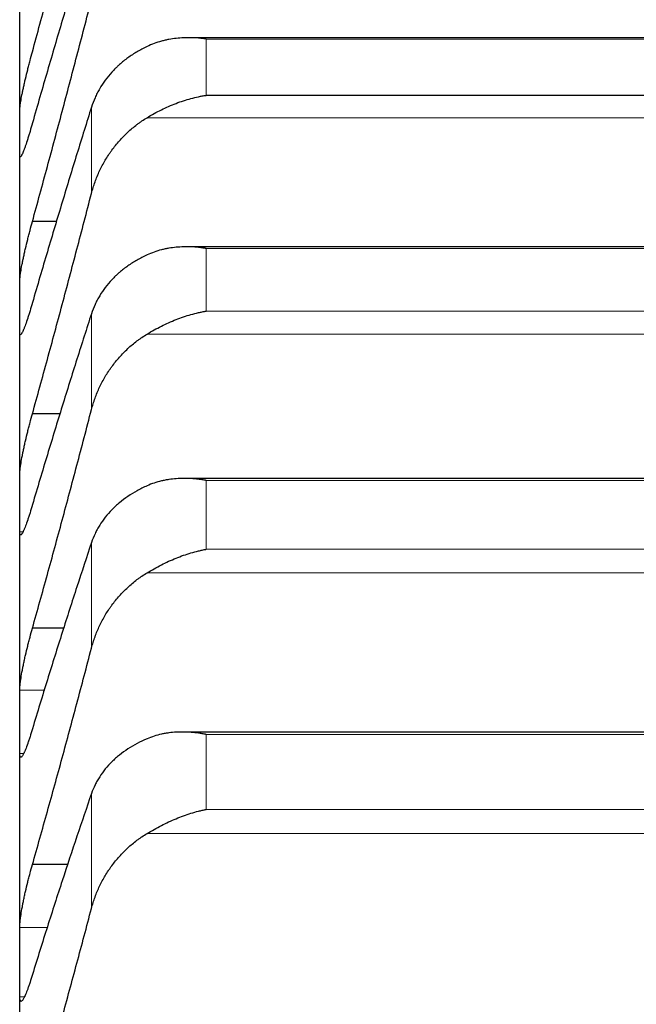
# Model space of a CAD drawing. Header units: inches. Extents: x 0 to 17820, y -10 to 12600.
# Tile 71 of 256: x 6501 to 6527, y 4517 to 4558. Entities that reach past the tile are written whole.
import ezdxf

# ---------------------------------------------------------------- set-up
doc = ezdxf.new("R2010")
doc.units = ezdxf.units.IN
doc.layers.add('1', color=7, linetype='Continuous', true_color=0xffffff)

msp = doc.modelspace()

# ---------------------------------------------------------------- linework, layer by layer
at = {"layer": '1', "color": 2, "linetype": 'Continuous', "lineweight": 25}
for p, q in [((6500.834, 4553.38), (6500.834, 4559.772)), ((6545.71, 4557.379), (6507.982, 4557.379)), ((6544.978, 4554.946), (6508.69, 4554.946)), ((6500.834, 4546.032), (6500.834, 4553.38)), ((6502.405, 4549.625), (6501.371, 4549.625)), ((6545.799, 4548.556), (6507.894, 4548.556)), ((6500.834, 4537.741), (6500.834, 4546.032)), ((6502.555, 4541.512), (6501.371, 4541.512)), ((6545.887, 4538.787), (6507.806, 4538.787)), ((6500.834, 4528.519), (6500.834, 4537.741)), ((6502.714, 4532.463), (6501.371, 4532.463)), ((6500.834, 4518.38), (6500.834, 4528.519)), ((6545.975, 4528.087), (6507.718, 4528.087)), ((6502.882, 4522.491), (6501.371, 4522.491)), ((6500.834, 4507.343), (6500.834, 4518.38))]:
    msp.add_line(p, q, dxfattribs=at)
at = {"layer": '1', "color": 110, "linetype": 'Continuous', "lineweight": 13}
for p, q in [((6544.978, 4557.323), (6508.69, 4557.323)), ((6508.69, 4554.946), (6508.69, 4557.323)), ((6503.86, 4550.808), (6503.86, 4554.449)), ((6547.465, 4554.003), (6506.202, 4554.003)), ((6544.978, 4548.487), (6508.69, 4548.487)), ((6508.69, 4545.843), (6508.69, 4548.487)), ((6503.86, 4541.686), (6503.86, 4545.735)), ((6544.978, 4545.843), (6508.69, 4545.843)), ((6547.465, 4544.874), (6506.202, 4544.874)), ((6544.978, 4538.702), (6508.69, 4538.702)), ((6508.69, 4535.796), (6508.69, 4538.702)), ((6500.964, 4536.529), (6500.836, 4536.529)), ((6503.86, 4531.627), (6503.86, 4536.079)), ((6544.978, 4535.796), (6508.69, 4535.796)), ((6547.465, 4534.803), (6506.202, 4534.803)), ((6501.888, 4529.858), (6500.836, 4529.858)), ((6544.978, 4527.986), (6508.69, 4527.986)), ((6508.69, 4524.821), (6508.69, 4527.986)), ((6500.996, 4527.18), (6500.836, 4527.18)), ((6503.86, 4520.648), (6503.86, 4525.494)), ((6544.978, 4524.821), (6508.69, 4524.821)), ((6547.465, 4523.805), (6506.202, 4523.805)), ((6502.019, 4519.845), (6500.836, 4519.845)), ((6501.033, 4516.916), (6500.836, 4516.916))]:
    msp.add_line(p, q, dxfattribs=at)
at = {"layer": '1', "color": 2, "linetype": 'Continuous', "lineweight": 25}
for points in [[(6501.371, 4556.788), (6501.582, 4557.563), (6502.002, 4559.116), (6502.627, 4561.459), (6503.247, 4563.814), (6503.656, 4565.393), (6503.86, 4566.184)], [(6503.86, 4562.204), (6503.656, 4561.538), (6503.247, 4560.187), (6502.627, 4558.108), (6502.002, 4555.975), (6501.582, 4554.519), (6501.371, 4553.782)], [(6501.371, 4549.625), (6501.582, 4550.393), (6502.002, 4551.935), (6502.627, 4554.264), (6503.247, 4556.611), (6503.656, 4558.187), (6503.86, 4558.978)], [(6500.834, 4553.38), (6500.834, 4553.697), (6500.835, 4554.013), (6500.836, 4554.33)], [(6503.86, 4554.449), (6503.656, 4553.8), (6503.247, 4552.482), (6502.627, 4550.449), (6502.002, 4548.359), (6501.582, 4546.928), (6501.371, 4546.203)], [(6500.836, 4552.43), (6500.835, 4552.746), (6500.834, 4553.063), (6500.834, 4553.38)], [(6501.371, 4541.512), (6501.582, 4542.272), (6502.002, 4543.8), (6502.627, 4546.113), (6503.247, 4548.448), (6503.656, 4550.019), (6503.86, 4550.808)], [(6500.834, 4546.032), (6500.834, 4546.393), (6500.835, 4546.753), (6500.836, 4547.114)], [(6500.836, 4544.951), (6500.835, 4545.311), (6500.834, 4545.672), (6500.834, 4546.032)], [(6503.86, 4545.735), (6503.656, 4545.105), (6503.247, 4543.824), (6502.627, 4541.84), (6502.002, 4539.796), (6501.582, 4538.392), (6501.371, 4537.68)], [(6501.371, 4532.463), (6501.582, 4533.213), (6502.002, 4534.724), (6502.627, 4537.017), (6503.247, 4539.336), (6503.656, 4540.9), (6503.86, 4541.686)], [(6500.834, 4537.741), (6500.834, 4538.144), (6500.835, 4538.548), (6500.836, 4538.952)], [(6500.836, 4536.529), (6500.835, 4536.933), (6500.834, 4537.337), (6500.834, 4537.741)], [(6503.86, 4536.079), (6503.656, 4535.468), (6503.247, 4534.225), (6502.627, 4532.294), (6502.002, 4530.298), (6501.582, 4528.924), (6501.371, 4528.226)], [(6501.371, 4522.491), (6501.582, 4523.231), (6502.002, 4524.723), (6502.627, 4526.991), (6503.247, 4529.291), (6503.656, 4530.845), (6503.86, 4531.627)], [(6500.834, 4528.519), (6500.834, 4528.965), (6500.835, 4529.411), (6500.836, 4529.858)], [(6500.836, 4527.18), (6500.835, 4527.626), (6500.834, 4528.072), (6500.834, 4528.519)], [(6503.86, 4525.494), (6503.656, 4524.904), (6503.247, 4523.7), (6502.627, 4521.826), (6502.002, 4519.882), (6501.582, 4518.54), (6501.371, 4517.857)], [(6501.371, 4511.613), (6501.582, 4512.342), (6502.002, 4513.812), (6502.627, 4516.053), (6503.247, 4518.329), (6503.656, 4519.871), (6503.86, 4520.648)], [(6500.834, 4518.38), (6500.834, 4518.869), (6500.835, 4519.357), (6500.836, 4519.845)], [(6500.836, 4516.916), (6500.835, 4517.404), (6500.834, 4517.892), (6500.834, 4518.38)]]:
    msp.add_open_spline(points, degree=3, dxfattribs=at)
for points, knots in [([(6508.69, 4557.323), (6508.686, 4557.324), (6508.683, 4557.324), (6508.677, 4557.325), (6508.673, 4557.326), (6508.663, 4557.327), (6508.643, 4557.33), (6508.597, 4557.336), (6508.504, 4557.348), (6508.425, 4557.356), (6508.267, 4557.369), (6508.162, 4557.375), (6507.848, 4557.382), (6507.64, 4557.374), (6507.329, 4557.338), (6507.226, 4557.323), (6507.07, 4557.293), (6507.018, 4557.282), (6506.915, 4557.258), (6506.863, 4557.245), (6506.708, 4557.203), (6506.606, 4557.17), (6506.403, 4557.095), (6506.302, 4557.053), (6506.202, 4557.006)], [0, 0, 0, 0, 0.003906, 0.003906, 0.007813, 0.007813, 0.015625, 0.03125, 0.0625, 0.125, 0.125, 0.25, 0.25, 0.5, 0.5, 0.625, 0.625, 0.6875, 0.6875, 0.75, 0.75, 0.875, 0.875, 1, 1, 1, 1]), ([(6500.836, 4554.33), (6500.836, 4554.349), (6500.838, 4554.392), (6500.847, 4554.474), (6500.855, 4554.54), (6500.863, 4554.594), (6500.866, 4554.613), (6500.872, 4554.652), (6500.876, 4554.672), (6500.893, 4554.775), (6500.91, 4554.867), (6500.935, 4554.993), (6500.94, 4555.018), (6500.948, 4555.058), (6500.951, 4555.071), (6500.956, 4555.098), (6500.97, 4555.165), (6500.997, 4555.29), (6501.023, 4555.406), (6501.05, 4555.525), (6501.064, 4555.586), (6501.108, 4555.772), (6501.138, 4555.898), (6501.186, 4556.088), (6501.202, 4556.152), (6501.227, 4556.249), (6501.235, 4556.281), (6501.252, 4556.345), (6501.26, 4556.378), (6501.303, 4556.538), (6501.337, 4556.664), (6501.371, 4556.788)], [0, 0, 0, 0, 0.0625, 0.125, 0.1875, 0.1875, 0.21875, 0.21875, 0.25, 0.25, 0.375, 0.375, 0.40625, 0.40625, 0.421875, 0.421875, 0.4375, 0.5, 0.5625, 0.5625, 0.625, 0.625, 0.75, 0.75, 0.8125, 0.8125, 0.84375, 0.84375, 0.875, 0.875, 1, 1, 1, 1]), ([(6506.202, 4557.006), (6506.056, 4556.937), (6505.916, 4556.862), (6505.648, 4556.703), (6505.39, 4556.533), (6505.154, 4556.343), (6505.013, 4556.217), (6504.985, 4556.192), (6504.93, 4556.14), (6504.903, 4556.114), (6504.823, 4556.035), (6504.771, 4555.981), (6504.622, 4555.818), (6504.529, 4555.705), (6504.357, 4555.472), (6504.278, 4555.352), (6504.17, 4555.167), (6504.136, 4555.105), (6504.087, 4555.009), (6504.071, 4554.977), (6504.04, 4554.913), (6504.025, 4554.88), (6503.953, 4554.717), (6503.903, 4554.584), (6503.86, 4554.449)], [0, 0, 0, 0, 0.125, 0.125, 0.25, 0.375, 0.375, 0.40625, 0.40625, 0.4375, 0.4375, 0.5, 0.5, 0.625, 0.625, 0.75, 0.75, 0.8125, 0.8125, 0.84375, 0.84375, 0.875, 0.875, 1, 1, 1, 1]), ([(6506.202, 4554.003), (6506.302, 4554.064), (6506.402, 4554.122), (6506.603, 4554.233), (6506.705, 4554.286), (6506.908, 4554.387), (6507.011, 4554.435), (6507.218, 4554.526), (6507.322, 4554.568), (6507.532, 4554.648), (6507.637, 4554.685), (6507.846, 4554.754), (6507.951, 4554.785), (6508.161, 4554.841), (6508.267, 4554.866), (6508.425, 4554.9), (6508.504, 4554.915), (6508.597, 4554.931), (6508.643, 4554.939), (6508.663, 4554.942), (6508.676, 4554.944), (6508.683, 4554.945), (6508.69, 4554.946)], [0, 0, 0, 0, 0.125, 0.125, 0.25, 0.25, 0.375, 0.375, 0.5, 0.5, 0.625, 0.625, 0.75, 0.75, 0.875, 0.875, 0.9375, 0.96875, 0.984375, 0.992187, 0.992187, 1, 1, 1, 1]), ([(6503.86, 4550.808), (6503.903, 4550.973), (6503.953, 4551.135), (6504.067, 4551.452), (6504.196, 4551.762), (6504.354, 4552.06), (6504.483, 4552.279), (6504.528, 4552.351), (6504.599, 4552.458), (6504.622, 4552.493), (6504.671, 4552.563), (6504.695, 4552.598), (6504.82, 4552.769), (6505.032, 4553.032), (6505.267, 4553.273), (6505.514, 4553.502), (6505.643, 4553.611), (6505.813, 4553.74), (6505.848, 4553.766), (6505.917, 4553.816), (6506.022, 4553.889), (6506.129, 4553.959), (6506.202, 4554.003)], [0, 0, 0, 0, 0.125, 0.125, 0.25, 0.375, 0.375, 0.4375, 0.4375, 0.46875, 0.46875, 0.5, 0.5, 0.625, 0.75, 0.75, 0.875, 0.875, 0.90625, 0.90625, 0.9375, 1, 1, 1, 1]), ([(6501.371, 4553.782), (6501.337, 4553.658), (6501.303, 4553.54), (6501.252, 4553.37), (6501.236, 4553.315), (6501.211, 4553.234), (6501.203, 4553.208), (6501.186, 4553.155), (6501.178, 4553.13), (6501.138, 4553.004), (6501.108, 4552.911), (6501.064, 4552.786), (6501.05, 4552.747), (6501.03, 4552.691), (6501.023, 4552.673), (6501.01, 4552.638), (6501.004, 4552.622), (6500.973, 4552.543), (6500.95, 4552.49), (6500.925, 4552.44), (6500.921, 4552.43), (6500.911, 4552.413), (6500.907, 4552.405), (6500.894, 4552.384), (6500.886, 4552.373), (6500.866, 4552.35), (6500.855, 4552.347), (6500.846, 4552.361), (6500.844, 4552.364), (6500.841, 4552.373), (6500.84, 4552.378), (6500.837, 4552.396), (6500.836, 4552.411), (6500.836, 4552.43)], [0, 0, 0, 0, 0.125, 0.125, 0.1875, 0.1875, 0.21875, 0.21875, 0.25, 0.25, 0.375, 0.375, 0.4375, 0.4375, 0.46875, 0.46875, 0.5, 0.5, 0.625, 0.625, 0.65625, 0.65625, 0.6875, 0.6875, 0.75, 0.75, 0.875, 0.875, 0.90625, 0.90625, 0.9375, 0.9375, 1, 1, 1, 1]), ([(6500.836, 4547.114), (6500.836, 4547.135), (6500.838, 4547.183), (6500.847, 4547.272), (6500.855, 4547.343), (6500.863, 4547.401), (6500.866, 4547.421), (6500.872, 4547.462), (6500.876, 4547.483), (6500.893, 4547.591), (6500.91, 4547.686), (6500.935, 4547.816), (6500.94, 4547.842), (6500.948, 4547.883), (6500.951, 4547.897), (6500.956, 4547.924), (6500.97, 4547.993), (6500.997, 4548.121), (6501.023, 4548.239), (6501.05, 4548.36), (6501.064, 4548.422), (6501.108, 4548.61), (6501.138, 4548.737), (6501.186, 4548.928), (6501.202, 4548.992), (6501.227, 4549.089), (6501.235, 4549.121), (6501.252, 4549.185), (6501.26, 4549.217), (6501.303, 4549.377), (6501.337, 4549.502), (6501.371, 4549.625)], [0, 0, 0, 0, 0.0625, 0.125, 0.1875, 0.1875, 0.21875, 0.21875, 0.25, 0.25, 0.375, 0.375, 0.40625, 0.40625, 0.421875, 0.421875, 0.4375, 0.5, 0.5625, 0.5625, 0.625, 0.625, 0.75, 0.75, 0.8125, 0.8125, 0.84375, 0.84375, 0.875, 0.875, 1, 1, 1, 1]), ([(6508.69, 4548.487), (6508.686, 4548.487), (6508.683, 4548.488), (6508.677, 4548.489), (6508.673, 4548.489), (6508.663, 4548.491), (6508.643, 4548.494), (6508.597, 4548.501), (6508.504, 4548.514), (6508.425, 4548.524), (6508.267, 4548.54), (6508.162, 4548.548), (6507.848, 4548.561), (6507.64, 4548.556), (6507.329, 4548.526), (6507.226, 4548.513), (6507.07, 4548.486), (6507.018, 4548.476), (6506.915, 4548.454), (6506.863, 4548.442), (6506.708, 4548.402), (6506.606, 4548.371), (6506.403, 4548.3), (6506.302, 4548.26), (6506.202, 4548.214)], [0, 0, 0, 0, 0.003906, 0.003906, 0.007813, 0.007813, 0.015625, 0.03125, 0.0625, 0.125, 0.125, 0.25, 0.25, 0.5, 0.5, 0.625, 0.625, 0.6875, 0.6875, 0.75, 0.75, 0.875, 0.875, 1, 1, 1, 1]), ([(6506.202, 4548.214), (6506.056, 4548.147), (6505.916, 4548.075), (6505.648, 4547.921), (6505.39, 4547.756), (6505.154, 4547.572), (6505.013, 4547.451), (6504.985, 4547.426), (6504.93, 4547.376), (6504.903, 4547.351), (6504.823, 4547.274), (6504.771, 4547.222), (6504.622, 4547.063), (6504.529, 4546.954), (6504.357, 4546.729), (6504.278, 4546.613), (6504.17, 4546.433), (6504.136, 4546.372), (6504.087, 4546.28), (6504.071, 4546.249), (6504.04, 4546.186), (6504.025, 4546.155), (6503.953, 4545.996), (6503.903, 4545.867), (6503.86, 4545.735)], [0, 0, 0, 0, 0.125, 0.125, 0.25, 0.375, 0.375, 0.40625, 0.40625, 0.4375, 0.4375, 0.5, 0.5, 0.625, 0.625, 0.75, 0.75, 0.8125, 0.8125, 0.84375, 0.84375, 0.875, 0.875, 1, 1, 1, 1]), ([(6501.371, 4546.203), (6501.337, 4546.081), (6501.303, 4545.965), (6501.252, 4545.799), (6501.236, 4545.745), (6501.211, 4545.666), (6501.203, 4545.641), (6501.186, 4545.59), (6501.178, 4545.565), (6501.138, 4545.443), (6501.108, 4545.354), (6501.064, 4545.235), (6501.05, 4545.198), (6501.03, 4545.145), (6501.023, 4545.128), (6501.01, 4545.096), (6501.004, 4545.08), (6500.973, 4545.007), (6500.95, 4544.96), (6500.925, 4544.915), (6500.921, 4544.907), (6500.911, 4544.892), (6500.907, 4544.886), (6500.894, 4544.868), (6500.886, 4544.86), (6500.866, 4544.845), (6500.855, 4544.847), (6500.846, 4544.867), (6500.844, 4544.872), (6500.841, 4544.884), (6500.84, 4544.89), (6500.837, 4544.912), (6500.836, 4544.93), (6500.836, 4544.951)], [0, 0, 0, 0, 0.125, 0.125, 0.1875, 0.1875, 0.21875, 0.21875, 0.25, 0.25, 0.375, 0.375, 0.4375, 0.4375, 0.46875, 0.46875, 0.5, 0.5, 0.625, 0.625, 0.65625, 0.65625, 0.6875, 0.6875, 0.75, 0.75, 0.875, 0.875, 0.90625, 0.90625, 0.9375, 0.9375, 1, 1, 1, 1]), ([(6506.202, 4544.874), (6506.302, 4544.935), (6506.402, 4544.993), (6506.603, 4545.105), (6506.705, 4545.158), (6506.908, 4545.261), (6507.011, 4545.309), (6507.218, 4545.402), (6507.322, 4545.446), (6507.532, 4545.528), (6507.637, 4545.566), (6507.846, 4545.637), (6507.951, 4545.67), (6508.161, 4545.729), (6508.267, 4545.756), (6508.425, 4545.792), (6508.504, 4545.809), (6508.597, 4545.826), (6508.643, 4545.835), (6508.663, 4545.838), (6508.676, 4545.841), (6508.683, 4545.842), (6508.69, 4545.843)], [0, 0, 0, 0, 0.125, 0.125, 0.25, 0.25, 0.375, 0.375, 0.5, 0.5, 0.625, 0.625, 0.75, 0.75, 0.875, 0.875, 0.9375, 0.96875, 0.984375, 0.992188, 0.992188, 1, 1, 1, 1]), ([(6503.86, 4541.686), (6503.903, 4541.851), (6503.953, 4542.012), (6504.067, 4542.328), (6504.196, 4542.637), (6504.354, 4542.935), (6504.483, 4543.153), (6504.528, 4543.225), (6504.599, 4543.331), (6504.622, 4543.367), (6504.671, 4543.436), (6504.695, 4543.471), (6504.82, 4543.642), (6505.032, 4543.904), (6505.267, 4544.145), (6505.514, 4544.374), (6505.643, 4544.483), (6505.813, 4544.611), (6505.848, 4544.637), (6505.917, 4544.687), (6506.022, 4544.76), (6506.129, 4544.829), (6506.202, 4544.874)], [0, 0, 0, 0, 0.125, 0.125, 0.25, 0.375, 0.375, 0.4375, 0.4375, 0.46875, 0.46875, 0.5, 0.5, 0.625, 0.75, 0.75, 0.875, 0.875, 0.90625, 0.90625, 0.9375, 1, 1, 1, 1]), ([(6500.836, 4538.952), (6500.836, 4538.976), (6500.838, 4539.029), (6500.847, 4539.125), (6500.855, 4539.2), (6500.863, 4539.261), (6500.866, 4539.282), (6500.872, 4539.325), (6500.876, 4539.347), (6500.893, 4539.46), (6500.91, 4539.559), (6500.935, 4539.692), (6500.94, 4539.72), (6500.948, 4539.761), (6500.951, 4539.775), (6500.956, 4539.803), (6500.97, 4539.874), (6500.997, 4540.005), (6501.023, 4540.125), (6501.05, 4540.248), (6501.064, 4540.31), (6501.108, 4540.501), (6501.138, 4540.628), (6501.186, 4540.82), (6501.202, 4540.884), (6501.227, 4540.98), (6501.235, 4541.012), (6501.252, 4541.076), (6501.26, 4541.108), (6501.303, 4541.267), (6501.337, 4541.391), (6501.371, 4541.512)], [0, 0, 0, 0, 0.0625, 0.125, 0.1875, 0.1875, 0.21875, 0.21875, 0.25, 0.25, 0.375, 0.375, 0.40625, 0.40625, 0.421875, 0.421875, 0.4375, 0.5, 0.5625, 0.5625, 0.625, 0.625, 0.75, 0.75, 0.8125, 0.8125, 0.84375, 0.84375, 0.875, 0.875, 1, 1, 1, 1]), ([(6506.202, 4538.474), (6506.056, 4538.41), (6505.916, 4538.34), (6505.648, 4538.191), (6505.39, 4538.033), (6505.154, 4537.855), (6505.013, 4537.738), (6504.985, 4537.714), (6504.93, 4537.666), (6504.903, 4537.641), (6504.823, 4537.567), (6504.771, 4537.517), (6504.622, 4537.364), (6504.529, 4537.258), (6504.357, 4537.04), (6504.278, 4536.928), (6504.17, 4536.754), (6504.136, 4536.695), (6504.087, 4536.606), (6504.071, 4536.576), (6504.04, 4536.515), (6504.025, 4536.485), (6503.953, 4536.331), (6503.903, 4536.206), (6503.86, 4536.079)], [0, 0, 0, 0, 0.125, 0.125, 0.25, 0.375, 0.375, 0.40625, 0.40625, 0.4375, 0.4375, 0.5, 0.5, 0.625, 0.625, 0.75, 0.75, 0.8125, 0.8125, 0.84375, 0.84375, 0.875, 0.875, 1, 1, 1, 1]), ([(6508.69, 4538.702), (6508.686, 4538.703), (6508.683, 4538.703), (6508.677, 4538.705), (6508.673, 4538.705), (6508.663, 4538.707), (6508.643, 4538.71), (6508.597, 4538.718), (6508.504, 4538.733), (6508.425, 4538.744), (6508.267, 4538.763), (6508.162, 4538.772), (6507.848, 4538.791), (6507.64, 4538.79), (6507.329, 4538.766), (6507.226, 4538.755), (6507.07, 4538.731), (6507.018, 4538.722), (6506.915, 4538.702), (6506.863, 4538.691), (6506.708, 4538.654), (6506.606, 4538.625), (6506.403, 4538.557), (6506.302, 4538.519), (6506.202, 4538.474)], [0, 0, 0, 0, 0.003906, 0.003906, 0.007813, 0.007813, 0.015625, 0.03125, 0.0625, 0.125, 0.125, 0.25, 0.25, 0.5, 0.5, 0.625, 0.625, 0.6875, 0.6875, 0.75, 0.75, 0.875, 0.875, 1, 1, 1, 1]), ([(6501.371, 4537.68), (6501.337, 4537.56), (6501.303, 4537.445), (6501.252, 4537.284), (6501.236, 4537.231), (6501.211, 4537.155), (6501.203, 4537.13), (6501.186, 4537.081), (6501.178, 4537.056), (6501.138, 4536.939), (6501.108, 4536.854), (6501.064, 4536.741), (6501.05, 4536.706), (6501.03, 4536.657), (6501.023, 4536.641), (6501.01, 4536.611), (6501.004, 4536.597), (6500.973, 4536.529), (6500.95, 4536.486), (6500.925, 4536.448), (6500.921, 4536.442), (6500.911, 4536.429), (6500.907, 4536.424), (6500.894, 4536.411), (6500.886, 4536.405), (6500.866, 4536.398), (6500.855, 4536.406), (6500.846, 4536.432), (6500.844, 4536.438), (6500.841, 4536.452), (6500.84, 4536.46), (6500.837, 4536.486), (6500.836, 4536.506), (6500.836, 4536.529)], [0, 0, 0, 0, 0.125, 0.125, 0.1875, 0.1875, 0.21875, 0.21875, 0.25, 0.25, 0.375, 0.375, 0.4375, 0.4375, 0.46875, 0.46875, 0.5, 0.5, 0.625, 0.625, 0.65625, 0.65625, 0.6875, 0.6875, 0.75, 0.75, 0.875, 0.875, 0.90625, 0.90625, 0.9375, 0.9375, 1, 1, 1, 1]), ([(6506.202, 4534.803), (6506.302, 4534.863), (6506.402, 4534.922), (6506.603, 4535.034), (6506.705, 4535.088), (6506.908, 4535.191), (6507.011, 4535.241), (6507.218, 4535.335), (6507.322, 4535.38), (6507.532, 4535.465), (6507.637, 4535.504), (6507.846, 4535.578), (6507.951, 4535.612), (6508.161, 4535.674), (6508.267, 4535.702), (6508.425, 4535.741), (6508.504, 4535.759), (6508.597, 4535.778), (6508.643, 4535.787), (6508.663, 4535.791), (6508.676, 4535.793), (6508.683, 4535.794), (6508.69, 4535.796)], [0, 0, 0, 0, 0.125, 0.125, 0.25, 0.25, 0.375, 0.375, 0.5, 0.5, 0.625, 0.625, 0.75, 0.75, 0.875, 0.875, 0.9375, 0.96875, 0.984375, 0.992187, 0.992187, 1, 1, 1, 1]), ([(6503.86, 4531.627), (6503.903, 4531.791), (6503.953, 4531.951), (6504.067, 4532.266), (6504.196, 4532.574), (6504.354, 4532.87), (6504.483, 4533.087), (6504.528, 4533.159), (6504.599, 4533.265), (6504.622, 4533.3), (6504.671, 4533.37), (6504.695, 4533.404), (6504.82, 4533.574), (6505.032, 4533.836), (6505.267, 4534.076), (6505.514, 4534.304), (6505.643, 4534.413), (6505.813, 4534.541), (6505.848, 4534.566), (6505.917, 4534.616), (6506.022, 4534.689), (6506.129, 4534.758), (6506.202, 4534.803)], [0, 0, 0, 0, 0.125, 0.125, 0.25, 0.375, 0.375, 0.4375, 0.4375, 0.46875, 0.46875, 0.5, 0.5, 0.625, 0.75, 0.75, 0.875, 0.875, 0.90625, 0.90625, 0.9375, 1, 1, 1, 1]), ([(6500.836, 4529.858), (6500.836, 4529.884), (6500.838, 4529.941), (6500.847, 4530.044), (6500.855, 4530.124), (6500.863, 4530.188), (6500.866, 4530.21), (6500.872, 4530.255), (6500.876, 4530.278), (6500.893, 4530.396), (6500.91, 4530.498), (6500.935, 4530.635), (6500.94, 4530.663), (6500.948, 4530.706), (6500.951, 4530.72), (6500.956, 4530.749), (6500.97, 4530.821), (6500.997, 4530.954), (6501.023, 4531.076), (6501.05, 4531.201), (6501.064, 4531.264), (6501.108, 4531.456), (6501.138, 4531.584), (6501.186, 4531.776), (6501.202, 4531.84), (6501.227, 4531.936), (6501.235, 4531.968), (6501.252, 4532.031), (6501.26, 4532.063), (6501.303, 4532.221), (6501.337, 4532.343), (6501.371, 4532.463)], [0, 0, 0, 0, 0.0625, 0.125, 0.1875, 0.1875, 0.21875, 0.21875, 0.25, 0.25, 0.375, 0.375, 0.40625, 0.40625, 0.421875, 0.421875, 0.4375, 0.5, 0.5625, 0.5625, 0.625, 0.625, 0.75, 0.75, 0.8125, 0.8125, 0.84375, 0.84375, 0.875, 0.875, 1, 1, 1, 1]), ([(6501.371, 4528.226), (6501.337, 4528.108), (6501.303, 4527.996), (6501.252, 4527.838), (6501.236, 4527.788), (6501.211, 4527.714), (6501.203, 4527.689), (6501.186, 4527.642), (6501.178, 4527.619), (6501.138, 4527.506), (6501.108, 4527.425), (6501.064, 4527.318), (6501.05, 4527.285), (6501.03, 4527.239), (6501.023, 4527.225), (6501.01, 4527.197), (6501.004, 4527.184), (6500.973, 4527.122), (6500.95, 4527.085), (6500.925, 4527.053), (6500.921, 4527.047), (6500.911, 4527.038), (6500.907, 4527.034), (6500.894, 4527.024), (6500.886, 4527.021), (6500.866, 4527.022), (6500.855, 4527.035), (6500.846, 4527.068), (6500.844, 4527.076), (6500.841, 4527.092), (6500.84, 4527.101), (6500.837, 4527.131), (6500.836, 4527.154), (6500.836, 4527.18)], [0, 0, 0, 0, 0.125, 0.125, 0.1875, 0.1875, 0.21875, 0.21875, 0.25, 0.25, 0.375, 0.375, 0.4375, 0.4375, 0.46875, 0.46875, 0.5, 0.5, 0.625, 0.625, 0.65625, 0.65625, 0.6875, 0.6875, 0.75, 0.75, 0.875, 0.875, 0.90625, 0.90625, 0.9375, 0.9375, 1, 1, 1, 1]), ([(6508.69, 4527.986), (6508.686, 4527.986), (6508.683, 4527.987), (6508.677, 4527.988), (6508.673, 4527.989), (6508.663, 4527.991), (6508.643, 4527.994), (6508.597, 4528.003), (6508.504, 4528.019), (6508.425, 4528.031), (6508.267, 4528.053), (6508.162, 4528.065), (6507.848, 4528.089), (6507.64, 4528.092), (6507.329, 4528.074), (6507.226, 4528.064), (6507.07, 4528.044), (6507.018, 4528.036), (6506.915, 4528.017), (6506.863, 4528.007), (6506.708, 4527.973), (6506.606, 4527.946), (6506.403, 4527.882), (6506.302, 4527.846), (6506.202, 4527.803)], [0, 0, 0, 0, 0.003906, 0.003906, 0.007812, 0.007812, 0.015625, 0.03125, 0.0625, 0.125, 0.125, 0.25, 0.25, 0.5, 0.5, 0.625, 0.625, 0.6875, 0.6875, 0.75, 0.75, 0.875, 0.875, 1, 1, 1, 1]), ([(6506.202, 4527.803), (6506.056, 4527.741), (6505.916, 4527.674), (6505.648, 4527.531), (6505.39, 4527.379), (6505.154, 4527.207), (6505.013, 4527.094), (6504.985, 4527.071), (6504.93, 4527.025), (6504.903, 4527.002), (6504.823, 4526.93), (6504.771, 4526.882), (6504.622, 4526.734), (6504.529, 4526.632), (6504.357, 4526.422), (6504.278, 4526.314), (6504.17, 4526.146), (6504.136, 4526.089), (6504.087, 4526.003), (6504.071, 4525.974), (6504.04, 4525.916), (6504.025, 4525.886), (6503.953, 4525.738), (6503.903, 4525.617), (6503.86, 4525.494)], [0, 0, 0, 0, 0.125, 0.125, 0.25, 0.375, 0.375, 0.40625, 0.40625, 0.4375, 0.4375, 0.5, 0.5, 0.625, 0.625, 0.75, 0.75, 0.8125, 0.8125, 0.84375, 0.84375, 0.875, 0.875, 1, 1, 1, 1]), ([(6506.202, 4523.805), (6506.302, 4523.866), (6506.402, 4523.924), (6506.603, 4524.037), (6506.705, 4524.091), (6506.908, 4524.196), (6507.011, 4524.246), (6507.218, 4524.342), (6507.322, 4524.387), (6507.532, 4524.474), (6507.637, 4524.515), (6507.846, 4524.591), (6507.951, 4524.626), (6508.161, 4524.691), (6508.267, 4524.721), (6508.425, 4524.762), (6508.504, 4524.781), (6508.597, 4524.802), (6508.643, 4524.812), (6508.663, 4524.816), (6508.676, 4524.818), (6508.683, 4524.82), (6508.69, 4524.821)], [0, 0, 0, 0, 0.125, 0.125, 0.25, 0.25, 0.375, 0.375, 0.5, 0.5, 0.625, 0.625, 0.75, 0.75, 0.875, 0.875, 0.9375, 0.96875, 0.984375, 0.992187, 0.992187, 1, 1, 1, 1]), ([(6503.86, 4520.648), (6503.903, 4520.81), (6503.953, 4520.969), (6504.067, 4521.282), (6504.196, 4521.588), (6504.354, 4521.882), (6504.483, 4522.098), (6504.528, 4522.17), (6504.599, 4522.275), (6504.622, 4522.31), (6504.671, 4522.379), (6504.695, 4522.413), (6504.82, 4522.583), (6505.032, 4522.843), (6505.267, 4523.082), (6505.514, 4523.309), (6505.643, 4523.417), (6505.813, 4523.545), (6505.848, 4523.57), (6505.917, 4523.62), (6506.022, 4523.692), (6506.129, 4523.761), (6506.202, 4523.805)], [0, 0, 0, 0, 0.125, 0.125, 0.25, 0.375, 0.375, 0.4375, 0.4375, 0.46875, 0.46875, 0.5, 0.5, 0.625, 0.75, 0.75, 0.875, 0.875, 0.90625, 0.90625, 0.9375, 1, 1, 1, 1]), ([(6500.836, 4519.845), (6500.836, 4519.874), (6500.838, 4519.936), (6500.847, 4520.046), (6500.855, 4520.13), (6500.863, 4520.196), (6500.866, 4520.219), (6500.872, 4520.266), (6500.876, 4520.29), (6500.893, 4520.413), (6500.91, 4520.518), (6500.935, 4520.659), (6500.94, 4520.687), (6500.948, 4520.731), (6500.951, 4520.745), (6500.956, 4520.775), (6500.97, 4520.849), (6500.997, 4520.984), (6501.023, 4521.108), (6501.05, 4521.233), (6501.064, 4521.297), (6501.108, 4521.49), (6501.138, 4521.619), (6501.186, 4521.81), (6501.202, 4521.874), (6501.227, 4521.97), (6501.235, 4522.002), (6501.252, 4522.065), (6501.26, 4522.096), (6501.303, 4522.253), (6501.337, 4522.374), (6501.371, 4522.491)], [0, 0, 0, 0, 0.0625, 0.125, 0.1875, 0.1875, 0.21875, 0.21875, 0.25, 0.25, 0.375, 0.375, 0.40625, 0.40625, 0.421875, 0.421875, 0.4375, 0.5, 0.5625, 0.5625, 0.625, 0.625, 0.75, 0.75, 0.8125, 0.8125, 0.84375, 0.84375, 0.875, 0.875, 1, 1, 1, 1]), ([(6501.371, 4517.857), (6501.337, 4517.741), (6501.303, 4517.632), (6501.252, 4517.479), (6501.236, 4517.429), (6501.211, 4517.358), (6501.203, 4517.335), (6501.186, 4517.289), (6501.178, 4517.266), (6501.138, 4517.158), (6501.108, 4517.081), (6501.064, 4516.981), (6501.05, 4516.951), (6501.03, 4516.908), (6501.023, 4516.895), (6501.01, 4516.869), (6501.004, 4516.857), (6500.973, 4516.802), (6500.95, 4516.769), (6500.925, 4516.744), (6500.921, 4516.74), (6500.911, 4516.733), (6500.907, 4516.73), (6500.894, 4516.725), (6500.886, 4516.724), (6500.866, 4516.733), (6500.855, 4516.751), (6500.846, 4516.791), (6500.844, 4516.799), (6500.841, 4516.818), (6500.84, 4516.829), (6500.837, 4516.862), (6500.836, 4516.887), (6500.836, 4516.916)], [0, 0, 0, 0, 0.125, 0.125, 0.1875, 0.1875, 0.21875, 0.21875, 0.25, 0.25, 0.375, 0.375, 0.4375, 0.4375, 0.46875, 0.46875, 0.5, 0.5, 0.625, 0.625, 0.65625, 0.65625, 0.6875, 0.6875, 0.75, 0.75, 0.875, 0.875, 0.90625, 0.90625, 0.9375, 0.9375, 1, 1, 1, 1])]:
    msp.add_open_spline(points, degree=3, knots=knots, dxfattribs=at)

doc.saveas('drawing.dxf')
